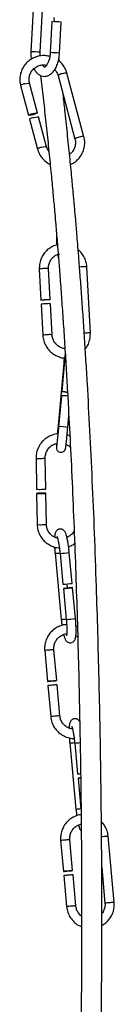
# Model space of a CAD drawing. Header units: millimetres. Extents: x 480 to 865, y 441 to 710.
# Tile 5 of 23: x 515.84 to 518.5, y 518.43 to 546.18. Entities that reach past the tile are written whole.
import ezdxf

# ---------------------------------------------------------------- set-up
doc = ezdxf.new("R2010")
doc.units = ezdxf.units.MM

msp = doc.modelspace()

# ---------------------------------------------------------------- linework, layer by layer
at = {"color": 7, "linetype": 'Continuous', "lineweight": 25}
for p, q in [((516.251, 547.142), (516.153, 545.275)), ((516.412, 545.261), (516.51, 547.128)), ((516.743, 546.125), (516.697, 545.249)), ((516.82, 546.121), (516.806, 546.241)), ((516.956, 545.236), (517.002, 546.111)), ((516.952, 545.004), (516.94, 545.104)), ((516.916, 544.602), (517.392, 542.813)), ((517.643, 542.88), (517.167, 544.669)), ((515.863, 544.321), (516.085, 543.485)), ((516.336, 543.552), (516.114, 544.388)), ((516.116, 543.37), (516.339, 542.532)), ((516.59, 542.599), (516.367, 543.437)), ((516.87, 540.18), (516.873, 540.011)), ((516.388, 539.148), (516.435, 538.277)), ((516.694, 538.291), (516.648, 539.162)), ((517.824, 537.346), (517.725, 539.21)), ((516.441, 538.158), (516.487, 537.284)), ((516.747, 537.297), (516.701, 538.171)), ((517.074, 536.495), (516.907, 534.637)), ((517.097, 536.564), (517.019, 535.696)), ((517.009, 535.577), (516.93, 534.706)), ((517.189, 534.682), (517.219, 535.01)), ((516.296, 533.819), (516.311, 532.947)), ((516.571, 532.951), (516.556, 533.824)), ((516.313, 532.827), (516.328, 531.952)), ((516.588, 531.956), (516.573, 532.831)), ((516.831, 531.14), (517.007, 529.278)), ((516.971, 531.137), (517.053, 530.268)), ((517.312, 530.292), (517.23, 531.162)), ((517.184, 530.162), (517.173, 530.277)), ((517.065, 530.148), (517.147, 529.276)), ((517.406, 529.3), (517.324, 530.173)), ((517.46, 529.081), (517.42, 529.097)), ((516.54, 528.399), (516.618, 527.529)), ((516.877, 527.553), (516.799, 528.423)), ((516.629, 527.41), (516.708, 526.537)), ((516.967, 526.56), (516.888, 527.433)), ((517.243, 525.794), (517.419, 523.933)), ((517.384, 525.792), (517.466, 524.922)), ((517.477, 524.803), (517.56, 523.93)), ((516.988, 523.045), (517.067, 522.175)), ((517.326, 522.198), (517.247, 523.068)), ((518.494, 521.303), (518.326, 523.166)), ((518.145, 522.281), (518.235, 521.28)), ((517.078, 522.056), (517.156, 521.183)), ((517.415, 521.206), (517.337, 522.079)), ((518.134, 518.546), (518.134, 518.546))]:
    msp.add_line(p, q, dxfattribs=at)
at = {"color": 8, "linetype": 'Continuous', "lineweight": 25, "flags": 128}
for points in [[(515.983, 544.372), (516.031, 544.383), (516.073, 544.39), (516.102, 544.392), (516.114, 544.388), (516.114, 544.388)], [(516.459, 542.583), (516.507, 542.594), (516.549, 542.601), (516.578, 542.603), (516.59, 542.599), (516.59, 542.599)], [(517.614, 539.212), (517.563, 539.209), (517.52, 539.205)], [(517.713, 537.347), (517.663, 537.344), (517.651, 537.343)], [(518.211, 523.155), (518.161, 523.151), (518.138, 523.149)]]:
    msp.add_lwpolyline(points, dxfattribs=at)
at = {"color": 7, "linetype": 'Continuous', "lineweight": 25, "flags": 128}
for points in [[(516.205, 543.536), (516.254, 543.548), (516.296, 543.555), (516.325, 543.556), (516.336, 543.552), (516.329, 543.543), (516.304, 543.53), (516.264, 543.515), (516.216, 543.501), (516.168, 543.49), (516.126, 543.483), (516.097, 543.481), (516.085, 543.485), (516.093, 543.494), (516.118, 543.507), (516.158, 543.522), (516.205, 543.536)], [(516.236, 543.421), (516.284, 543.433), (516.326, 543.44), (516.355, 543.442), (516.367, 543.437), (516.367, 543.437)], [(516.583, 538.292), (516.631, 538.294), (516.668, 538.294), (516.69, 538.292), (516.693, 538.29), (516.676, 538.286), (516.642, 538.282), (516.597, 538.279), (516.546, 538.276), (516.498, 538.274), (516.461, 538.274), (516.439, 538.276), (516.436, 538.278), (516.453, 538.282), (516.487, 538.286), (516.532, 538.289), (516.583, 538.292)], [(517.183, 535.673), (517.146, 535.676), (517.097, 535.681), (517.055, 535.687), (517.028, 535.692), (517.019, 535.696), (517.03, 535.698), (517.059, 535.698), (517.102, 535.696), (517.152, 535.693), (517.182, 535.689)], [(516.455, 532.823), (516.503, 532.825), (516.543, 532.827), (516.567, 532.829), (516.573, 532.832), (516.558, 532.834), (516.526, 532.835), (516.482, 532.836), (516.432, 532.835), (516.383, 532.834), (516.343, 532.831), (516.319, 532.829), (516.314, 532.826), (516.328, 532.824), (516.36, 532.823), (516.404, 532.823), (516.455, 532.823)], [(517.322, 530.173), (517.306, 530.172), (517.273, 530.169), (517.228, 530.166), (517.177, 530.161), (517.13, 530.156), (517.092, 530.152), (517.069, 530.149), (517.066, 530.148), (517.082, 530.149), (517.115, 530.152), (517.16, 530.156), (517.211, 530.16), (517.259, 530.165), (517.297, 530.169), (517.319, 530.172), (517.322, 530.173)], [(516.762, 527.542), (516.811, 527.547), (516.849, 527.55), (516.872, 527.552), (516.876, 527.553), (516.861, 527.551), (516.828, 527.548), (516.783, 527.544), (516.733, 527.539), (516.685, 527.535), (516.646, 527.532), (516.623, 527.53), (516.619, 527.529), (516.634, 527.531), (516.667, 527.534), (516.712, 527.538), (516.762, 527.542)], [(517.55, 524.811), (517.542, 524.81), (517.504, 524.806), (517.482, 524.804), (517.478, 524.802), (517.494, 524.803), (517.528, 524.806), (517.55, 524.808)], [(517.211, 522.188), (517.259, 522.193), (517.298, 522.196), (517.321, 522.198), (517.325, 522.198), (517.309, 522.197), (517.277, 522.194), (517.232, 522.19), (517.181, 522.185), (517.133, 522.181), (517.095, 522.178), (517.072, 522.176), (517.068, 522.175), (517.083, 522.177), (517.116, 522.18), (517.161, 522.184), (517.211, 522.188)]]:
    msp.add_lwpolyline(points, dxfattribs=at)
at = {"color": 7, "linetype": 'Continuous', "lineweight": 25}
for centre, radius, start, end in [((516.19, 533.134), 13.002, 86.4183, 87.564), ((516.014, 544.131), 0.243, 97.4186, 128.5651), ((516.267, 543.181), 0.243, 97.4186, 128.5651), ((516.582, 537.503), 0.669, 89.3593, 102.1428), ((516.641, 537.741), 0.434, 82.0477, 96.7815), ((517.07, 534.964), 0.616, 78.885, 95.7582), ((516.4, 533.629), 0.688, 262.5752, 274.3803), ((516.473, 533.508), 0.565, 267.9721, 280.0239), ((516.89, 533.376), 3.112, 273.0086, 277.7963), ((520.458, 486.062), 41.525, 95.0916, 95.2915), ((519.538, 497.067), 30.482, 94.9877, 95.2041), ((517.432, 525.955), 1.034, 271.8852, 276.4618), ((520.907, 480.708), 41.525, 95.0916, 95.2915), ((519.987, 491.713), 30.482, 94.9877, 95.2041)]:
    msp.add_arc(centre, radius, start, end, dxfattribs=at)
at = {"color": 8, "linetype": 'Continuous', "lineweight": 25}
for centre, radius, start, end in [((515.606, 532.404), 12.882, 86.4133, 87.5697), ((516.146, 532.298), 12.963, 86.417, 87.5662), ((517.067, 544.413), 0.243, 97.4186, 128.5651), ((517.126, 544.457), 0.216, 79.0851, 114.7709), ((517.543, 542.623), 0.243, 97.455, 128.4936), ((517.602, 542.668), 0.216, 79.1017, 114.7613), ((516.49, 542.342), 0.243, 97.4267, 128.5492), ((516.529, 538.494), 0.669, 89.3593, 102.1428), ((516.588, 538.732), 0.434, 82.0477, 96.7815), ((517.665, 538.781), 0.434, 82.0399, 96.7862), ((516.628, 536.63), 0.669, 89.3573, 102.1463), ((516.687, 536.868), 0.434, 82.0313, 96.7914), ((517.764, 536.916), 0.434, 82.0399, 96.7862), ((517.087, 536.469), 0.029, 80.5615, 116.1478), ((517.116, 536.525), 0.0436, 74.186, 115.6823), ((517.008, 534.117), 0.593, 72.1871, 97.5015), ((516.385, 534.502), 0.688, 262.5762, 274.3798), ((516.457, 534.38), 0.565, 267.9701, 280.0274), ((516.417, 532.634), 0.688, 262.5752, 274.3803), ((516.49, 532.513), 0.565, 267.9721, 280.0239), ((516.746, 533.056), 1.918, 272.5393, 276.7082), ((516.809, 534.234), 3.101, 272.9979, 277.8028), ((516.922, 531.196), 1.919, 272.5394, 276.7098), ((516.984, 532.384), 3.112, 273.0086, 277.7963), ((520.369, 487.051), 41.525, 95.0916, 95.2915), ((519.449, 498.056), 30.482, 94.9877, 95.2041), ((520.537, 485.194), 41.52, 95.0915, 95.2915), ((519.605, 496.325), 30.35, 94.9872, 95.2045), ((517.158, 527.71), 1.918, 272.5393, 276.7082), ((517.234, 528.54), 2.752, 273.109, 276.2776), ((517.334, 525.85), 1.919, 272.5394, 276.7098), ((520.818, 481.697), 41.525, 95.0916, 95.2915), ((519.898, 492.702), 30.482, 94.9877, 95.2041), ((520.975, 492.812), 30.469, 94.9877, 95.2042), ((520.985, 479.84), 41.52, 95.0915, 95.2915), ((520.054, 490.971), 30.35, 94.9872, 95.2045), ((521.386, 487.401), 34.025, 95.0694, 95.3134), ((521.143, 490.949), 30.469, 94.9877, 95.2042)]:
    msp.add_arc(centre, radius, start, end, dxfattribs=at)
at = {"color": 7, "linetype": 'Continuous', "lineweight": 25}
for points, knots in [([(516.153, 545.275), (516.152, 545.249), (516.149, 545.177), (516.156, 545.108), (516.161, 545.063)], [0, 0, 0, 0, 0.357214, 1, 1, 1, 1]), ([(516.414, 545.155), (516.413, 545.17), (516.41, 545.205), (516.411, 545.241), (516.412, 545.261)], [0, 0, 0, 0, 0.444889, 1, 1, 1, 1]), ([(516.697, 545.249), (516.695, 545.229), (516.691, 545.17), (516.673, 545.076), (516.642, 544.978), (516.603, 544.903), (516.564, 544.856), (516.536, 544.84), (516.531, 544.841), (516.528, 544.84), (516.502, 544.858), (516.485, 544.888), (516.478, 544.901)], [0, 0, 0, 0, 0.057836, 0.169709, 0.280385, 0.388272, 0.492487, 0.594623, 0.700414, 0.832717, 0.930427, 1, 1, 1, 1]), ([(516.683, 545.141), (516.65, 545.149), (516.571, 545.169), (516.438, 545.165), (516.295, 545.133), (516.162, 545.07), (516.045, 544.981), (515.95, 544.868), (515.882, 544.738), (515.844, 544.597), (515.835, 544.455), (515.854, 544.364), (515.863, 544.321)], [0, 0, 0, 0, 0.071598, 0.175752, 0.279964, 0.38422, 0.488494, 0.59276, 0.696994, 0.801177, 0.9053, 1, 1, 1, 1]), ([(516.239, 544.794), (516.259, 544.76), (516.295, 544.696), (516.369, 544.63), (516.451, 544.588), (516.541, 544.576), (516.63, 544.594), (516.711, 544.639), (516.784, 544.709), (516.847, 544.804), (516.899, 544.922), (516.936, 545.055), (516.952, 545.162), (516.955, 545.222), (516.956, 545.236)], [0, 0, 0, 0, 0.095694, 0.182244, 0.262471, 0.340644, 0.422409, 0.5032, 0.58899, 0.68269, 0.781292, 0.879634, 0.971807, 1, 1, 1, 1]), ([(517.167, 544.669), (517.159, 544.696), (517.137, 544.769), (517.075, 544.878), (517, 544.972), (516.942, 545.012), (516.924, 545.025)], [0, 0, 0, 0, 0.192106, 0.521866, 0.852008, 1, 1, 1, 1]), ([(516.114, 544.388), (516.11, 544.404), (516.098, 544.458), (516.1, 544.552), (516.132, 544.662), (516.193, 544.76), (516.28, 544.837), (516.383, 544.888), (516.492, 544.911), (516.562, 544.901), (516.594, 544.896)], [0, 0, 0, 0, 0.062353, 0.199407, 0.336737, 0.473882, 0.610792, 0.747487, 0.884045, 1, 1, 1, 1]), ([(516.821, 544.771), (516.841, 544.747), (516.884, 544.698), (516.905, 544.635), (516.916, 544.602)], [0, 0, 0, 0, 0.47037, 1, 1, 1, 1]), ([(516.424, 544.607), (516.436, 544.502), (516.473, 544.188), (516.531, 543.666), (516.6, 543.027), (516.666, 542.389), (516.725, 541.787), (516.775, 541.263), (516.813, 540.833), (516.843, 540.501), (516.866, 540.221), (516.891, 539.921), (516.922, 539.54), (516.96, 539.06), (517.001, 538.51), (517.043, 537.912), (517.085, 537.286), (517.127, 536.632), (517.167, 535.95), (517.215, 535.096), (517.269, 534.054), (517.326, 532.816), (517.379, 531.533), (517.425, 530.252), (517.464, 528.986), (517.497, 527.742), (517.524, 526.5), (517.546, 525.266), (517.562, 524.047), (517.572, 522.869), (517.577, 521.795), (517.579, 520.848), (517.577, 520.03), (517.574, 519.308), (517.57, 518.666), (517.565, 518.059), (517.559, 517.556), (517.555, 517.244), (517.554, 517.138)], [0, 0, 0, 0, 0.012504, 0.03742, 0.063205, 0.089799, 0.114324, 0.13522, 0.151975, 0.164798, 0.174006, 0.184407, 0.199313, 0.217622, 0.238843, 0.260951, 0.283804, 0.307414, 0.331796, 0.356969, 0.398175, 0.441455, 0.486056, 0.531283, 0.574233, 0.617521, 0.661015, 0.704575, 0.74805, 0.791159, 0.831328, 0.864649, 0.894572, 0.92109, 0.944224, 0.9655, 0.9882, 1, 1, 1, 1]), ([(518.103, 515.703), (518.107, 515.937), (518.114, 516.387), (518.123, 517.037), (518.13, 517.642), (518.136, 518.202), (518.14, 518.75), (518.144, 519.321), (518.147, 519.959), (518.149, 520.673), (518.148, 521.546), (518.144, 522.591), (518.134, 523.796), (518.119, 525.055), (518.097, 526.332), (518.07, 527.619), (518.036, 528.909), (517.994, 530.273), (517.943, 531.702), (517.882, 533.173), (517.814, 534.578), (517.753, 535.702), (517.702, 536.563), (517.663, 537.19), (517.623, 537.792), (517.583, 538.368), (517.543, 538.91), (517.507, 539.379), (517.476, 539.761), (517.452, 540.058), (517.431, 540.312), (517.409, 540.57), (517.381, 540.881), (517.346, 541.273), (517.3, 541.764), (517.244, 542.343), (517.178, 542.979), (517.117, 543.557), (517.076, 543.916), (517.06, 544.059)], [0, 0, 0, 0, 0.025206, 0.048269, 0.069874, 0.090195, 0.108452, 0.128625, 0.151378, 0.176724, 0.204664, 0.244023, 0.286993, 0.330702, 0.37453, 0.41831, 0.461892, 0.505134, 0.555769, 0.605555, 0.653245, 0.698291, 0.720874, 0.742782, 0.764025, 0.784615, 0.804568, 0.822721, 0.835868, 0.846863, 0.855766, 0.864221, 0.875907, 0.890861, 0.908931, 0.932198, 0.957983, 0.983183, 1, 1, 1, 1]), ([(517.392, 542.813), (517.396, 542.797), (517.408, 542.743), (517.406, 542.649), (517.374, 542.539), (517.317, 542.446), (517.263, 542.402), (517.239, 542.382)], [0, 0, 0, 0, 0.106454, 0.340443, 0.574904, 0.80905, 1, 1, 1, 1]), ([(517.267, 542.1), (517.292, 542.111), (517.362, 542.141), (517.461, 542.221), (517.556, 542.333), (517.624, 542.463), (517.662, 542.604), (517.671, 542.746), (517.652, 542.837), (517.643, 542.88)], [0, 0, 0, 0, 0.087364, 0.241907, 0.396438, 0.55092, 0.705328, 0.859648, 1, 1, 1, 1]), ([(516.339, 542.532), (516.347, 542.505), (516.37, 542.432), (516.43, 542.321), (516.526, 542.212), (516.617, 542.14), (516.677, 542.114), (516.693, 542.107)], [0, 0, 0, 0, 0.147737, 0.401336, 0.655228, 0.909148, 1, 1, 1, 1]), ([(516.658, 542.466), (516.648, 542.478), (516.615, 542.517), (516.6, 542.565), (516.59, 542.599)], [0, 0, 0, 0, 0.310208, 1, 1, 1, 1]), ([(516.873, 540.011), (516.873, 539.988), (516.874, 539.925), (516.877, 539.864), (516.879, 539.827)], [0, 0, 0, 0, 0.3727, 1, 1, 1, 1]), ([(516.899, 539.831), (516.876, 539.827), (516.806, 539.812), (516.698, 539.756), (516.584, 539.667), (516.491, 539.554), (516.426, 539.423), (516.389, 539.286), (516.389, 539.192), (516.388, 539.148)], [0, 0, 0, 0, 0.074811, 0.231326, 0.38779, 0.544242, 0.700731, 0.857298, 1, 1, 1, 1]), ([(517.725, 539.21), (517.723, 539.239), (517.716, 539.315), (517.679, 539.437), (517.608, 539.564), (517.54, 539.652), (517.491, 539.687), (517.482, 539.693)], [0, 0, 0, 0, 0.151901, 0.413843, 0.676213, 0.938658, 1, 1, 1, 1]), ([(516.648, 539.162), (516.648, 539.179), (516.647, 539.235), (516.667, 539.327), (516.72, 539.428), (516.799, 539.51), (516.884, 539.563), (516.945, 539.576), (516.968, 539.581)], [0, 0, 0, 0, 0.089771, 0.285465, 0.481801, 0.678537, 0.875699, 1, 1, 1, 1]), ([(516.904, 539.564), (516.907, 539.543), (516.912, 539.503), (516.923, 539.474), (516.928, 539.461)], [0, 0, 0, 0, 0.54536, 1, 1, 1, 1]), ([(516.487, 537.284), (516.49, 537.255), (516.497, 537.179), (516.534, 537.057), (516.604, 536.928), (516.7, 536.817), (516.818, 536.729), (516.952, 536.671), (517.05, 536.643), (517.102, 536.644), (517.104, 536.644)], [0, 0, 0, 0, 0.087222, 0.237631, 0.388286, 0.538983, 0.689673, 0.840314, 0.990872, 1, 1, 1, 1]), ([(517.126, 536.906), (517.114, 536.906), (517.065, 536.906), (516.981, 536.938), (516.885, 537), (516.81, 537.088), (516.761, 537.19), (516.751, 537.263), (516.747, 537.297)], [0, 0, 0, 0, 0.058894, 0.251116, 0.442971, 0.634433, 0.825586, 1, 1, 1, 1]), ([(517.681, 536.898), (517.693, 536.913), (517.737, 536.964), (517.786, 537.071), (517.824, 537.208), (517.824, 537.301), (517.824, 537.346)], [0, 0, 0, 0, 0.12029, 0.422347, 0.724556, 1, 1, 1, 1]), ([(517.088, 536.646), (517.086, 536.624), (517.081, 536.575), (517.077, 536.524), (517.074, 536.495)], [0, 0, 0, 0, 0.437157, 1, 1, 1, 1]), ([(517.117, 536.786), (517.114, 536.751), (517.108, 536.68), (517.101, 536.603), (517.097, 536.564)], [0, 0, 0, 0, 0.503826, 1, 1, 1, 1]), ([(516.93, 534.706), (516.928, 534.683), (516.922, 534.617), (516.912, 534.508), (516.9, 534.389), (516.89, 534.286), (516.881, 534.206), (516.876, 534.165), (516.873, 534.147), (516.873, 534.149), (516.874, 534.15)], [0, 0, 0, 0, 0.085256, 0.248363, 0.41167, 0.574719, 0.737108, 0.897471, 0.973972, 1, 1, 1, 1]), ([(516.912, 534.505), (516.911, 534.505), (516.861, 534.505), (516.764, 534.478), (516.63, 534.421), (516.512, 534.334), (516.414, 534.223), (516.344, 534.094), (516.301, 533.957), (516.298, 533.864), (516.296, 533.819)], [0, 0, 0, 0, 0.00323, 0.147293, 0.291384, 0.435516, 0.57969, 0.723902, 0.86814, 1, 1, 1, 1]), ([(516.874, 534.232), (516.872, 534.21), (516.869, 534.162), (516.868, 534.134), (516.868, 534.115), (516.869, 534.1), (516.873, 534.08), (516.883, 534.054), (516.905, 534.024), (516.939, 533.998), (516.985, 533.985), (517.031, 533.988), (517.068, 534.005), (517.093, 534.026), (517.11, 534.047), (517.119, 534.066), (517.124, 534.079), (517.126, 534.089), (517.129, 534.101), (517.132, 534.12), (517.138, 534.163), (517.147, 534.243), (517.158, 534.347), (517.169, 534.467), (517.18, 534.581), (517.187, 534.654), (517.189, 534.682)], [0, 0, 0, 0, 0.076949, 0.164944, 0.190628, 0.205165, 0.218294, 0.238465, 0.261831, 0.289792, 0.320204, 0.352418, 0.377541, 0.398505, 0.416306, 0.430739, 0.441633, 0.452461, 0.469385, 0.512411, 0.596667, 0.687044, 0.77339, 0.859026, 0.944458, 1, 1, 1, 1]), ([(516.907, 534.637), (516.905, 534.614), (516.901, 534.568), (516.897, 534.524), (516.895, 534.502)], [0, 0, 0, 0, 0.492815, 1, 1, 1, 1]), ([(517.248, 534.443), (517.231, 534.453), (517.201, 534.47), (517.168, 534.476), (517.154, 534.479)], [0, 0, 0, 0, 0.578547, 1, 1, 1, 1]), ([(516.556, 533.824), (516.556, 533.841), (516.557, 533.896), (516.581, 533.988), (516.638, 534.089), (516.721, 534.169), (516.806, 534.22), (516.864, 534.23), (516.884, 534.234)], [0, 0, 0, 0, 0.091409, 0.291325, 0.491655, 0.691937, 0.892235, 1, 1, 1, 1]), ([(517.133, 534.211), (517.141, 534.209), (517.185, 534.195), (517.231, 534.162), (517.26, 534.126), (517.265, 534.12)], [0, 0, 0, 0, 0.152674, 0.852966, 1, 1, 1, 1]), ([(516.328, 531.952), (516.33, 531.923), (516.334, 531.847), (516.367, 531.724), (516.432, 531.593), (516.525, 531.48), (516.64, 531.388), (516.773, 531.326), (516.879, 531.295), (516.94, 531.296), (516.953, 531.296)], [0, 0, 0, 0, 0.084956, 0.23121, 0.377631, 0.524011, 0.67035, 0.816656, 0.962943, 1, 1, 1, 1]), ([(516.901, 531.565), (516.871, 531.574), (516.805, 531.593), (516.716, 531.657), (516.644, 531.746), (516.598, 531.849), (516.591, 531.921), (516.588, 531.956)], [0, 0, 0, 0, 0.173274, 0.38495, 0.596663, 0.808291, 1, 1, 1, 1]), ([(517.23, 531.162), (517.228, 531.185), (517.221, 531.253), (517.207, 531.365), (517.187, 531.487), (517.165, 531.593), (517.139, 531.682), (517.116, 531.74), (517.074, 531.791), (517.024, 531.82), (516.965, 531.827), (516.911, 531.809), (516.872, 531.778), (516.849, 531.742), (516.834, 531.702), (516.823, 531.658), (516.82, 531.615), (516.818, 531.594)], [0, 0, 0, 0, 0.049553, 0.144429, 0.239831, 0.336351, 0.435852, 0.546662, 0.599638, 0.644218, 0.688902, 0.73539, 0.773942, 0.812508, 0.860889, 0.928649, 1, 1, 1, 1]), ([(517.367, 531.784), (517.355, 531.759), (517.325, 531.701), (517.254, 531.632), (517.192, 531.602), (517.164, 531.588)], [0, 0, 0, 0, 0.282388, 0.678737, 1, 1, 1, 1]), ([(516.886, 531.61), (516.887, 531.609), (516.889, 531.605), (516.9, 531.575), (516.914, 531.519), (516.932, 531.435), (516.949, 531.328), (516.962, 531.225), (516.969, 531.16), (516.971, 531.137)], [0, 0, 0, 0, 0.083559, 0.206707, 0.357652, 0.529083, 0.71081, 0.897041, 1, 1, 1, 1]), ([(517.211, 531.326), (517.255, 531.342), (517.316, 531.364), (517.367, 531.404), (517.382, 531.415)], [0, 0, 0, 0, 0.713096, 1, 1, 1, 1]), ([(516.818, 531.32), (516.82, 531.284), (516.823, 531.226), (516.828, 531.164), (516.831, 531.14)], [0, 0, 0, 0, 0.599685, 1, 1, 1, 1]), ([(517.007, 529.278), (517.009, 529.255), (517.015, 529.196), (517.022, 529.139), (517.027, 529.105)], [0, 0, 0, 0, 0.3988412, 1, 1, 1, 1]), ([(517.073, 528.848), (517.081, 528.819), (517.098, 528.756), (517.121, 528.701), (517.163, 528.649), (517.213, 528.62), (517.272, 528.613), (517.326, 528.631), (517.364, 528.663), (517.388, 528.698), (517.403, 528.738), (517.414, 528.79), (517.422, 528.866), (517.424, 528.971), (517.421, 529.093), (517.414, 529.206), (517.408, 529.276), (517.406, 529.3)], [0, 0, 0, 0, 0.092539, 0.200486, 0.252092, 0.295521, 0.33905, 0.384337, 0.421892, 0.459462, 0.506592, 0.572601, 0.66997, 0.760869, 0.856295, 0.949613, 1, 1, 1, 1]), ([(517.147, 529.276), (517.149, 529.254), (517.155, 529.19), (517.161, 529.086), (517.164, 528.976), (517.162, 528.889), (517.158, 528.836), (517.153, 528.811), (517.153, 528.813), (517.153, 528.813)], [0, 0, 0, 0, 0.100653, 0.292998, 0.48449, 0.672907, 0.83113, 0.958055, 1, 1, 1, 1]), ([(517.158, 529.129), (517.138, 529.128), (517.07, 529.126), (516.958, 529.09), (516.828, 529.023), (516.717, 528.927), (516.628, 528.81), (516.567, 528.677), (516.535, 528.537), (516.538, 528.444), (516.54, 528.399)], [0, 0, 0, 0, 0.055061, 0.191687, 0.328299, 0.46492, 0.60157, 0.738266, 0.875015, 1, 1, 1, 1]), ([(516.799, 528.423), (516.798, 528.44), (516.795, 528.495), (516.812, 528.589), (516.861, 528.693), (516.938, 528.78), (517.034, 528.84), (517.112, 528.87), (517.155, 528.87), (517.16, 528.87)], [0, 0, 0, 0, 0.0817037, 0.2600986, 0.4389448, 0.6179006, 0.7970424, 0.9763976, 1, 1, 1, 1]), ([(517.415, 528.813), (517.434, 528.805), (517.453, 528.796), (517.467, 528.781), (517.468, 528.78)], [0, 0, 0, 0, 0.940984, 1, 1, 1, 1]), ([(516.708, 526.537), (516.711, 526.509), (516.721, 526.432), (516.762, 526.312), (516.837, 526.186), (516.938, 526.079), (517.059, 525.996), (517.195, 525.943), (517.301, 525.92), (517.359, 525.924), (517.368, 525.925)], [0, 0, 0, 0, 0.085606, 0.23312, 0.380829, 0.52852, 0.676172, 0.823772, 0.971316, 1, 1, 1, 1]), ([(517.323, 526.186), (517.287, 526.194), (517.213, 526.209), (517.116, 526.27), (517.037, 526.354), (516.984, 526.454), (516.972, 526.526), (516.967, 526.56)], [0, 0, 0, 0, 0.198912, 0.404232, 0.609359, 0.814253, 1, 1, 1, 1]), ([(517.525, 526.387), (517.522, 526.394), (517.514, 526.414), (517.486, 526.445), (517.436, 526.474), (517.377, 526.481), (517.323, 526.464), (517.285, 526.432), (517.261, 526.396), (517.246, 526.357), (517.235, 526.303), (517.229, 526.256), (517.228, 526.215), (517.228, 526.212)], [0, 0, 0, 0, 0.058254, 0.159597, 0.244882, 0.330363, 0.419295, 0.493046, 0.566824, 0.659377, 0.789004, 0.980214, 1, 1, 1, 1]), ([(517.299, 526.264), (517.299, 526.263), (517.301, 526.259), (517.312, 526.229), (517.327, 526.174), (517.344, 526.089), (517.362, 525.983), (517.375, 525.879), (517.381, 525.815), (517.384, 525.792)], [0, 0, 0, 0, 0.083559, 0.206707, 0.357652, 0.529083, 0.71081, 0.897041, 1, 1, 1, 1]), ([(517.232, 525.941), (517.234, 525.917), (517.236, 525.869), (517.241, 525.819), (517.243, 525.794)], [0, 0, 0, 0, 0.508447, 1, 1, 1, 1]), ([(517.419, 523.933), (517.422, 523.909), (517.428, 523.844), (517.436, 523.782), (517.442, 523.742)], [0, 0, 0, 0, 0.361085, 1, 1, 1, 1]), ([(517.571, 523.773), (517.563, 523.772), (517.507, 523.77), (517.406, 523.736), (517.277, 523.669), (517.166, 523.573), (517.077, 523.456), (517.016, 523.323), (516.984, 523.183), (516.987, 523.09), (516.988, 523.045)], [0, 0, 0, 0, 0.022297, 0.16366, 0.305009, 0.446366, 0.587755, 0.729191, 0.870681, 1, 1, 1, 1]), ([(517.247, 523.068), (517.246, 523.086), (517.244, 523.141), (517.261, 523.235), (517.31, 523.339), (517.387, 523.425), (517.476, 523.485), (517.542, 523.501), (517.571, 523.509)], [0, 0, 0, 0, 0.087008, 0.276983, 0.467439, 0.658012, 0.848783, 1, 1, 1, 1]), ([(517.491, 523.484), (517.497, 523.462), (517.513, 523.405), (517.528, 523.359), (517.56, 523.325), (517.567, 523.318)], [0, 0, 0, 0, 0.344067, 0.855025, 1, 1, 1, 1]), ([(518.326, 523.166), (518.322, 523.194), (518.313, 523.27), (518.271, 523.389), (518.209, 523.5), (518.155, 523.554), (518.135, 523.573)], [0, 0, 0, 0, 0.184294, 0.501865, 0.819857, 1, 1, 1, 1]), ([(517.156, 521.183), (517.16, 521.155), (517.17, 521.078), (517.211, 520.958), (517.286, 520.832), (517.387, 520.726), (517.487, 520.653), (517.555, 520.628), (517.578, 520.62)], [0, 0, 0, 0, 0.114144, 0.310836, 0.507787, 0.704714, 0.90159, 1, 1, 1, 1]), ([(517.578, 520.913), (517.575, 520.915), (517.538, 520.937), (517.487, 521.002), (517.432, 521.099), (517.421, 521.172), (517.415, 521.206)], [0, 0, 0, 0, 0.035807, 0.367786, 0.699386, 1, 1, 1, 1]), ([(518.148, 520.655), (518.166, 520.664), (518.228, 520.695), (518.316, 520.776), (518.405, 520.892), (518.466, 521.025), (518.498, 521.165), (518.495, 521.258), (518.494, 521.303)], [0, 0, 0, 0, 0.07877, 0.266144, 0.453558, 0.641035, 0.828585, 1, 1, 1, 1]), ([(518.235, 521.28), (518.236, 521.262), (518.239, 521.207), (518.22, 521.114), (518.187, 521.033), (518.155, 520.997), (518.148, 520.99)], [0, 0, 0, 0, 0.168315, 0.535822, 0.904257, 1, 1, 1, 1]), ([(518.138, 518.462), (518.138, 518.465), (518.137, 518.492), (518.135, 518.521), (518.134, 518.546)], [0, 0, 0, 0, 0.1134132, 1, 1, 1, 1])]:
    msp.add_open_spline(points, degree=3, knots=knots, dxfattribs=at)

doc.saveas('drawing.dxf')
